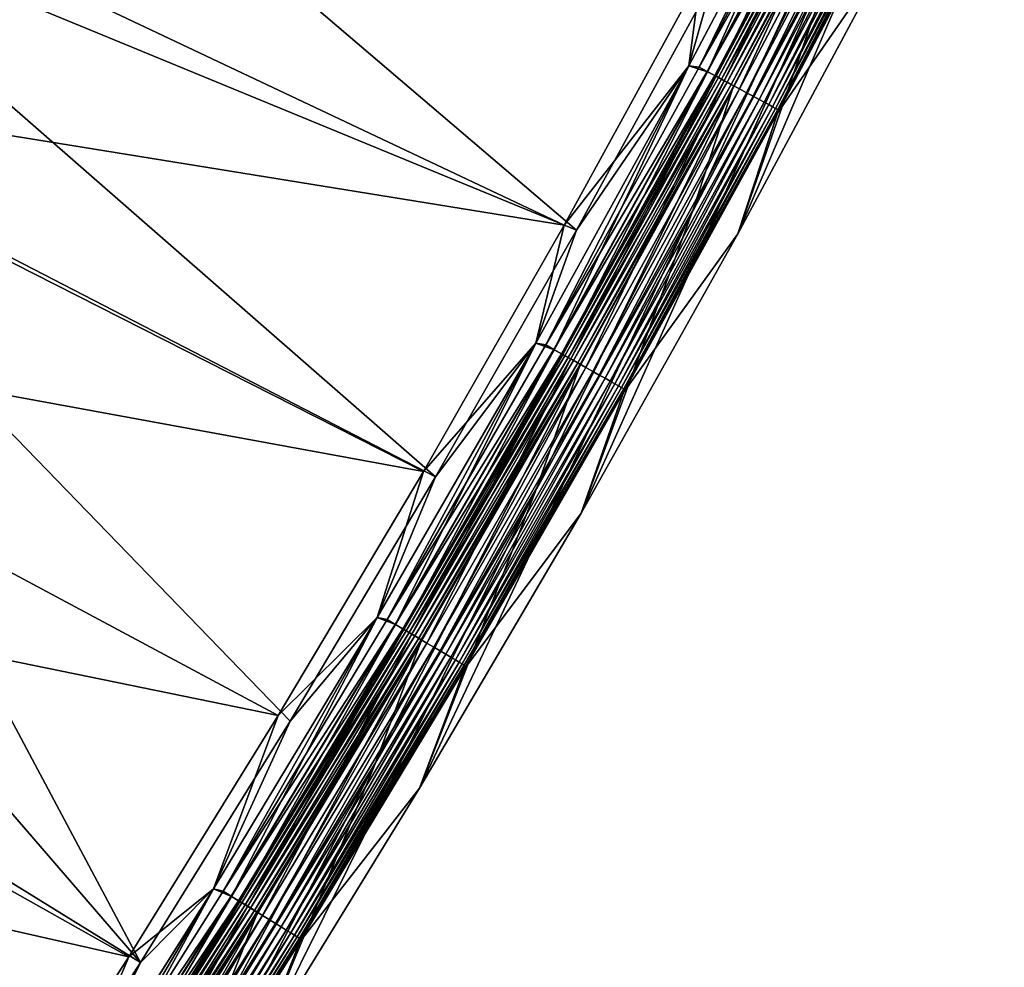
# Model space of a CAD drawing. Header units: metres. Extents: x 0 to 1400, y -1400 to 0.
# Tile 232 of 256: x 1238 to 1296, y -941 to -885. Entities that reach past the tile are written whole.
import ezdxf

# ---------------------------------------------------------------- set-up
doc = ezdxf.new("R2010")
doc.units = ezdxf.units.M

msp = doc.modelspace()

# ---------------------------------------------------------------- linework, layer by layer
at = {"layer": 'None'}
for points in [[(1286.846191, -879.93335, -80.052361), (1296.233276, -861.526123, -80.052361), (1280.576294, -897.977966, -80)], [(1280.576294, -897.977966, -80), (1296.233276, -861.526123, -80.052361), (1289.50354, -881.324585, -80)], [(1231.861084, -864.306458, -32.125404), (1271.084839, -897.757385, -3), (1224.049805, -878.368408, -32.125084)], [(1279.103882, -883.102722, -3), (1271.084839, -897.757385, -3), (1231.861084, -864.306458, -32.125404)], [(1278.797607, -888.443542, -0.112516), (1286.363403, -871.605408), (1277.686279, -888.088623)], [(1277.686279, -888.088623), (1286.363403, -871.605408), (1278.376465, -882.821594)], [(1286.36377, -871.604675, -3), (1277.686646, -888.087891, -3), (1279.103882, -883.102722, -3)], [(1277.686646, -888.087891, -3), (1286.36377, -871.604675, -3), (1278.289063, -888.169617, -3.055977)], [(1278.289063, -888.169617, -3.055977), (1286.36377, -871.604675, -3), (1286.975342, -871.665894, -3.055977)], [(1278.289063, -888.169617, -3.055977), (1286.975342, -871.665894, -3.055977), (1287.467041, -871.918457, -3.221156)], [(1278.775635, -888.431702, -3.221156), (1278.289063, -888.169617, -3.055977), (1287.467041, -871.918457, -3.221156)], [(1278.775635, -888.431702, -3.221156), (1287.467041, -871.918457, -3.221156), (1287.920166, -872.151306, -3.490045)], [(1278.797607, -888.443542, -0.112516), (1287.489258, -871.929871, -0.112516), (1286.363403, -871.605408)], [(1279.293823, -888.710754, -0.251606), (1287.489258, -871.929871, -0.112516), (1278.797607, -888.443542, -0.112516)], [(1279.293823, -888.710754, -0.251606), (1287.990479, -872.187378, -0.251606), (1287.489258, -871.929871, -0.112516)], [(1279.224243, -888.673279, -3.490045), (1278.775635, -888.431702, -3.221156), (1287.920166, -872.151306, -3.490045)], [(1279.224243, -888.673279, -3.490045), (1287.920166, -872.151306, -3.490045), (1288.127075, -872.257629, -3.660043)], [(1279.429077, -888.783569, -3.660043), (1279.224243, -888.673279, -3.490045), (1288.127075, -872.257629, -3.660043)], [(1279.775757, -888.970337, -0.444534), (1287.990479, -872.187378, -0.251606), (1279.293823, -888.710754, -0.251606)], [(1288.127075, -872.257629, -3.660043), (1288.318359, -872.355896, -3.851689), (1279.429077, -888.783569, -3.660043)], [(1288.318359, -872.355896, -3.851689), (1279.618408, -888.885559, -3.851689), (1279.429077, -888.783569, -3.660043)], [(1288.318359, -872.355896, -3.851689), (1288.646973, -872.524719, -4.292985), (1279.618408, -888.885559, -3.851689)], [(1288.646973, -872.524719, -4.292985), (1279.943604, -889.06073, -4.292985), (1279.618408, -888.885559, -3.851689)], [(1279.775757, -888.970337, -0.444534), (1288.477417, -872.437622, -0.444534), (1287.990479, -872.187378, -0.251606)], [(1280.677368, -889.455933, -0.985015), (1288.477417, -872.437622, -0.444534), (1279.775757, -888.970337, -0.444534)], [(1288.646973, -872.524719, -4.292985), (1288.893921, -872.651611, -4.797701), (1279.943604, -889.06073, -4.292985)], [(1288.893921, -872.651611, -4.797701), (1280.18811, -889.192444, -4.797701), (1279.943604, -889.06073, -4.292985)], [(1288.893921, -872.651611, -4.797701), (1289.049438, -872.731506, -5.347445), (1280.18811, -889.192444, -4.797701)], [(1280.677368, -889.455933, -0.985015), (1289.388306, -872.905579, -0.985015), (1288.477417, -872.437622, -0.444534)], [(1286.846191, -879.93335, -80.052361), (1277.946655, -896.535034, -80.052361), (1288.960938, -872.920227, -5.918313)], [(1288.960938, -872.920227, -5.918313), (1277.946655, -896.535034, -80.052361), (1280.262329, -889.460876, -5.918313)], [(1289.049438, -872.731506, -5.347445), (1280.342041, -889.27533, -5.347445), (1280.18811, -889.192444, -4.797701)], [(1288.960938, -872.920227, -5.918313), (1280.262329, -889.460876, -5.918313), (1280.342041, -889.27533, -5.347445)], [(1289.049438, -872.731506, -5.347445), (1288.960938, -872.920227, -5.918313), (1280.342041, -889.27533, -5.347445)], [(1281.089111, -889.677673, -1.326719), (1289.388306, -872.905579, -0.985015), (1280.677368, -889.455933, -0.985015)], [(1281.089111, -889.677673, -1.326719), (1289.804199, -873.119324, -1.326719), (1289.388306, -872.905579, -0.985015)], [(1281.469727, -889.882629, -1.711938), (1289.804199, -873.119324, -1.326719), (1281.089111, -889.677673, -1.326719)], [(1281.469727, -889.882629, -1.711938), (1290.188721, -873.316833, -1.711938), (1289.804199, -873.119324, -1.326719)], [(1281.81543, -890.068848, -2.137379), (1290.188721, -873.316833, -1.711938), (1281.469727, -889.882629, -1.711938)], [(1281.81543, -890.068848, -2.137379), (1290.537964, -873.496277, -2.137379), (1290.188721, -873.316833, -1.711938)], [(1282.123413, -890.234741, -2.598965), (1290.537964, -873.496277, -2.137379), (1281.81543, -890.068848, -2.137379)], [(1282.123413, -890.234741, -2.598965), (1290.849121, -873.656189, -2.598965), (1290.537964, -873.496277, -2.137379)], [(1282.390869, -890.378784, -3.09242), (1290.849121, -873.656189, -2.598965), (1282.123413, -890.234741, -2.598965)], [(1282.390869, -890.378784, -3.09242), (1291.119263, -873.794983, -3.09242), (1290.849121, -873.656189, -2.598965)], [(1282.614868, -890.499451, -3.61347), (1291.119263, -873.794983, -3.09242), (1282.390869, -890.378784, -3.09242)], [(1282.614868, -890.499451, -3.61347), (1291.345703, -873.911316, -3.61347), (1291.119263, -873.794983, -3.09242)], [(1282.793213, -890.595459, -4.157492), (1291.345703, -873.911316, -3.61347), (1282.614868, -890.499451, -3.61347)], [(1282.793213, -890.595459, -4.157492), (1291.525757, -874.003845, -4.157492), (1291.345703, -873.911316, -3.61347)], [(1282.924316, -890.666077, -4.718482), (1291.525757, -874.003845, -4.157492), (1282.793213, -890.595459, -4.157492)], [(1282.902832, -890.883667, -5.865956), (1291.741943, -874.114929, -5.290087), (1283.007202, -890.710754, -5.290087)], [(1282.902832, -890.883667, -5.865956), (1291.628418, -874.291504, -5.865956), (1291.741943, -874.114929, -5.290087)], [(1291.628418, -874.291504, -5.865956), (1282.902832, -890.883667, -5.865956), (1289.50354, -881.324585, -80)], [(1282.924316, -890.666077, -4.718482), (1291.658203, -874.071838, -4.718482), (1291.525757, -874.003845, -4.157492)], [(1283.007202, -890.710754, -5.290087), (1291.658203, -874.071838, -4.718482), (1282.924316, -890.666077, -4.718482)], [(1283.007202, -890.710754, -5.290087), (1291.741943, -874.114929, -5.290087), (1291.658203, -874.071838, -4.718482)], [(1223.944946, -875.522766, -29.53998), (1216.349609, -888.721619, -29.539698), (1270.365112, -897.458801)], [(1278.376465, -882.821594), (1223.944946, -875.522766, -29.53998), (1270.365112, -897.458801)], [(1224.049805, -878.368408, -32.125084), (1262.802002, -912.264587, -3), (1217.883179, -889.057068, -32.124855)], [(1271.084839, -897.757385, -3), (1262.802002, -912.264587, -3), (1224.049805, -878.368408, -32.125084)], [(1277.946655, -896.535034, -80.052361), (1286.846191, -879.93335, -80.052361), (1271.359131, -914.394958, -80)], [(1271.359131, -914.394958, -80), (1286.846191, -879.93335, -80.052361), (1280.576294, -897.977966, -80)], [(1289.50354, -881.324585, -80), (1282.902832, -890.883667, -5.865956), (1280.576294, -897.977966, -80)], [(1277.686279, -888.088623), (1278.376465, -882.821594), (1270.365112, -897.458801)], [(1277.686646, -888.087891, -3), (1271.084839, -897.757385, -3), (1279.103882, -883.102722, -3)], [(1269.7854, -904.784973, -0.112516), (1277.686279, -888.088623), (1268.690918, -904.400391)], [(1268.690918, -904.400391), (1277.686279, -888.088623), (1270.365112, -897.458801)], [(1277.686646, -888.087891, -3), (1268.691406, -904.399597, -3), (1271.084839, -897.757385, -3)], [(1268.691406, -904.399597, -3), (1277.686646, -888.087891, -3), (1269.282227, -904.501221, -3.055977)], [(1269.282227, -904.501221, -3.055977), (1277.686646, -888.087891, -3), (1278.289063, -888.169617, -3.055977)], [(1269.282227, -904.501221, -3.055977), (1278.289063, -888.169617, -3.055977), (1278.775635, -888.431702, -3.221156)], [(1269.7854, -904.784973, -0.112516), (1278.797607, -888.443542, -0.112516), (1277.686279, -888.088623)], [(1216.349609, -888.721619, -29.539698), (1208.338013, -902.097412, -29.539438), (1262.09021, -911.94873)], [(1270.365112, -897.458801), (1216.349609, -888.721619, -29.539698), (1262.09021, -911.94873)], [(1269.763672, -904.772705, -3.221156), (1269.282227, -904.501221, -3.055977), (1278.775635, -888.431702, -3.221156)], [(1269.763672, -904.772705, -3.221156), (1278.775635, -888.431702, -3.221156), (1279.224243, -888.673279, -3.490045)], [(1270.207397, -905.022949, -3.490045), (1269.763672, -904.772705, -3.221156), (1279.224243, -888.673279, -3.490045)], [(1270.276245, -905.061768, -0.251606), (1278.797607, -888.443542, -0.112516), (1269.7854, -904.784973, -0.112516)], [(1270.207397, -905.022949, -3.490045), (1279.224243, -888.673279, -3.490045), (1279.429077, -888.783569, -3.660043)], [(1270.410156, -905.137268, -3.660043), (1270.207397, -905.022949, -3.490045), (1279.429077, -888.783569, -3.660043)], [(1270.276245, -905.061768, -0.251606), (1279.293823, -888.710754, -0.251606), (1278.797607, -888.443542, -0.112516)], [(1270.753174, -905.330688, -0.444534), (1279.293823, -888.710754, -0.251606), (1270.276245, -905.061768, -0.251606)], [(1279.429077, -888.783569, -3.660043), (1279.618408, -888.885559, -3.851689), (1270.410156, -905.137268, -3.660043)], [(1279.618408, -888.885559, -3.851689), (1270.597412, -905.242859, -3.851689), (1270.410156, -905.137268, -3.660043)], [(1279.618408, -888.885559, -3.851689), (1279.943604, -889.06073, -4.292985), (1270.597412, -905.242859, -3.851689)], [(1270.753174, -905.330688, -0.444534), (1279.775757, -888.970337, -0.444534), (1279.293823, -888.710754, -0.251606)], [(1245.464478, -940.822998, -3), (1210.905518, -900.751221, -32.124626), (1217.883179, -889.057068, -32.124855)], [(1262.802002, -912.264587, -3), (1254.260254, -926.620911, -3), (1217.883179, -889.057068, -32.124855)], [(1217.883179, -889.057068, -32.124855), (1254.260254, -926.620911, -3), (1245.464478, -940.822998, -3)], [(1277.946655, -896.535034, -80.052361), (1268.758057, -912.901062, -80.052361), (1280.262329, -889.460876, -5.918313)], [(1280.262329, -889.460876, -5.918313), (1268.758057, -912.901062, -80.052361), (1271.24585, -905.830139, -5.918313)], [(1279.943604, -889.06073, -4.292985), (1270.919189, -905.424316, -4.292985), (1270.597412, -905.242859, -3.851689)], [(1271.645142, -905.833679, -0.985015), (1279.775757, -888.970337, -0.444534), (1270.753174, -905.330688, -0.444534)], [(1279.943604, -889.06073, -4.292985), (1280.18811, -889.192444, -4.797701), (1270.919189, -905.424316, -4.292985)], [(1280.18811, -889.192444, -4.797701), (1271.161133, -905.56073, -4.797701), (1270.919189, -905.424316, -4.292985)], [(1280.18811, -889.192444, -4.797701), (1280.342041, -889.27533, -5.347445), (1271.161133, -905.56073, -4.797701)], [(1280.342041, -889.27533, -5.347445), (1271.313354, -905.646606, -5.347445), (1271.161133, -905.56073, -4.797701)], [(1280.262329, -889.460876, -5.918313), (1271.24585, -905.830139, -5.918313), (1271.313354, -905.646606, -5.347445)], [(1280.342041, -889.27533, -5.347445), (1280.262329, -889.460876, -5.918313), (1271.313354, -905.646606, -5.347445)], [(1271.645142, -905.833679, -0.985015), (1280.677368, -889.455933, -0.985015), (1279.775757, -888.970337, -0.444534)], [(1272.05249, -906.063416, -1.326719), (1280.677368, -889.455933, -0.985015), (1271.645142, -905.833679, -0.985015)], [(1272.05249, -906.063416, -1.326719), (1281.089111, -889.677673, -1.326719), (1280.677368, -889.455933, -0.985015)], [(1272.428955, -906.275696, -1.711938), (1281.089111, -889.677673, -1.326719), (1272.05249, -906.063416, -1.326719)], [(1272.428955, -906.275696, -1.711938), (1281.469727, -889.882629, -1.711938), (1281.089111, -889.677673, -1.326719)], [(1272.770996, -906.468628, -2.137379), (1281.469727, -889.882629, -1.711938), (1272.428955, -906.275696, -1.711938)], [(1272.770996, -906.468628, -2.137379), (1281.81543, -890.068848, -2.137379), (1281.469727, -889.882629, -1.711938)], [(1273.075684, -906.640442, -2.598965), (1281.81543, -890.068848, -2.137379), (1272.770996, -906.468628, -2.137379)], [(1273.075684, -906.640442, -2.598965), (1282.123413, -890.234741, -2.598965), (1281.81543, -890.068848, -2.137379)], [(1273.340332, -906.789612, -3.09242), (1282.123413, -890.234741, -2.598965), (1273.075684, -906.640442, -2.598965)], [(1273.340332, -906.789612, -3.09242), (1282.390869, -890.378784, -3.09242), (1282.123413, -890.234741, -2.598965)], [(1273.562012, -906.914612, -3.61347), (1282.390869, -890.378784, -3.09242), (1273.340332, -906.789612, -3.09242)], [(1273.562012, -906.914612, -3.61347), (1282.614868, -890.499451, -3.61347), (1282.390869, -890.378784, -3.09242)], [(1273.738403, -907.014099, -4.157492), (1282.614868, -890.499451, -3.61347), (1273.562012, -906.914612, -3.61347)], [(1273.738403, -907.014099, -4.157492), (1282.793213, -890.595459, -4.157492), (1282.614868, -890.499451, -3.61347)], [(1273.868042, -907.087219, -4.718482), (1282.793213, -890.595459, -4.157492), (1273.738403, -907.014099, -4.157492)], [(1273.868042, -907.087219, -4.718482), (1282.924316, -890.666077, -4.718482), (1282.793213, -890.595459, -4.157492)], [(1273.858276, -907.303955, -5.865956), (1283.007202, -890.710754, -5.290087), (1273.950073, -907.133484, -5.290087)], [(1273.858276, -907.303955, -5.865956), (1282.902832, -890.883667, -5.865956), (1283.007202, -890.710754, -5.290087)], [(1282.902832, -890.883667, -5.865956), (1273.858276, -907.303955, -5.865956), (1280.576294, -897.977966, -80)], [(1273.950073, -907.133484, -5.290087), (1282.924316, -890.666077, -4.718482), (1273.868042, -907.087219, -4.718482)], [(1273.950073, -907.133484, -5.290087), (1283.007202, -890.710754, -5.290087), (1282.924316, -890.666077, -4.718482)], [(1268.758057, -912.901062, -80.052361), (1277.946655, -896.535034, -80.052361), (1261.858643, -930.571899, -80)], [(1261.858643, -930.571899, -80), (1277.946655, -896.535034, -80.052361), (1271.359131, -914.394958, -80)], [(1268.690918, -904.400391), (1270.365112, -897.458801), (1262.09021, -911.94873)], [(1268.691406, -904.399597, -3), (1262.802002, -912.264587, -3), (1271.084839, -897.757385, -3)], [(1280.576294, -897.977966, -80), (1273.858276, -907.303955, -5.865956), (1271.359131, -914.394958, -80)], [(1202.536011, -914.263672, -32.124397), (1210.905518, -900.751221, -32.124626), (1245.464478, -940.822998, -3)], [(1208.338013, -902.097412, -29.539438), (1200.091675, -915.333252, -29.539217), (1253.556885, -926.287903)], [(1262.09021, -911.94873), (1208.338013, -902.097412, -29.539438), (1253.556885, -926.287903)], [(1260.456665, -920.948486, -0.112516), (1268.690918, -904.400391), (1259.380737, -920.534424)], [(1259.380737, -920.534424), (1268.690918, -904.400391), (1262.09021, -911.94873)], [(1268.691406, -904.399597, -3), (1259.381226, -920.533691, -3), (1262.802002, -912.264587, -3)], [(1259.381226, -920.533691, -3), (1268.691406, -904.399597, -3), (1259.959106, -920.655029, -3.055977)], [(1259.959106, -920.655029, -3.055977), (1268.691406, -904.399597, -3), (1269.282227, -904.501221, -3.055977)], [(1259.959106, -920.655029, -3.055977), (1269.282227, -904.501221, -3.055977), (1269.763672, -904.772705, -3.221156)], [(1260.456665, -920.948486, -0.112516), (1269.7854, -904.784973, -0.112516), (1268.690918, -904.400391)], [(1260.435181, -920.935791, -3.221156), (1259.959106, -920.655029, -3.055977), (1269.763672, -904.772705, -3.221156)], [(1260.435181, -920.935791, -3.221156), (1269.763672, -904.772705, -3.221156), (1270.207397, -905.022949, -3.490045)], [(1260.873901, -921.194641, -3.490045), (1260.435181, -920.935791, -3.221156), (1270.207397, -905.022949, -3.490045)], [(1260.942017, -921.234741, -0.251606), (1269.7854, -904.784973, -0.112516), (1260.456665, -920.948486, -0.112516)], [(1260.873901, -921.194641, -3.490045), (1270.207397, -905.022949, -3.490045), (1270.410156, -905.137268, -3.660043)], [(1260.942017, -921.234741, -0.251606), (1270.276245, -905.061768, -0.251606), (1269.7854, -904.784973, -0.112516)], [(1261.413574, -921.512878, -0.444534), (1270.276245, -905.061768, -0.251606), (1260.942017, -921.234741, -0.251606)], [(1261.413574, -921.512878, -0.444534), (1270.753174, -905.330688, -0.444534), (1270.276245, -905.061768, -0.251606)], [(1261.074341, -921.312805, -3.660043), (1260.873901, -921.194641, -3.490045), (1270.410156, -905.137268, -3.660043)], [(1270.410156, -905.137268, -3.660043), (1270.597412, -905.242859, -3.851689), (1261.074341, -921.312805, -3.660043)], [(1270.597412, -905.242859, -3.851689), (1261.259521, -921.422058, -3.851689), (1261.074341, -921.312805, -3.660043)], [(1270.597412, -905.242859, -3.851689), (1270.919189, -905.424316, -4.292985), (1261.259521, -921.422058, -3.851689)], [(1270.919189, -905.424316, -4.292985), (1261.577759, -921.609741, -4.292985), (1261.259521, -921.422058, -3.851689)], [(1262.295654, -922.033142, -0.985015), (1270.753174, -905.330688, -0.444534), (1261.413574, -921.512878, -0.444534)], [(1270.919189, -905.424316, -4.292985), (1271.161133, -905.56073, -4.797701), (1261.577759, -921.609741, -4.292985)], [(1271.161133, -905.56073, -4.797701), (1261.817017, -921.750793, -4.797701), (1261.577759, -921.609741, -4.292985)], [(1271.161133, -905.56073, -4.797701), (1271.313354, -905.646606, -5.347445), (1261.817017, -921.750793, -4.797701)], [(1271.313354, -905.646606, -5.347445), (1261.967529, -921.8396, -5.347445), (1261.817017, -921.750793, -4.797701)], [(1271.313354, -905.646606, -5.347445), (1271.24585, -905.830139, -5.918313), (1261.967529, -921.8396, -5.347445)], [(1262.295654, -922.033142, -0.985015), (1271.645142, -905.833679, -0.985015), (1270.753174, -905.330688, -0.444534)], [(1268.758057, -912.901062, -80.052361), (1259.286987, -929.027893, -80.052361), (1271.24585, -905.830139, -5.918313)], [(1271.24585, -905.830139, -5.918313), (1259.286987, -929.027893, -80.052361), (1261.914429, -922.021484, -5.918313)], [(1271.24585, -905.830139, -5.918313), (1261.914429, -922.021484, -5.918313), (1261.967529, -921.8396, -5.347445)], [(1262.698364, -922.270691, -1.326719), (1271.645142, -905.833679, -0.985015), (1262.295654, -922.033142, -0.985015)], [(1262.698364, -922.270691, -1.326719), (1272.05249, -906.063416, -1.326719), (1271.645142, -905.833679, -0.985015)], [(1263.070679, -922.490234, -1.711938), (1272.05249, -906.063416, -1.326719), (1262.698364, -922.270691, -1.326719)], [(1263.070679, -922.490234, -1.711938), (1272.428955, -906.275696, -1.711938), (1272.05249, -906.063416, -1.326719)], [(1263.408936, -922.689758, -2.137379), (1272.428955, -906.275696, -1.711938), (1263.070679, -922.490234, -1.711938)], [(1263.408936, -922.689758, -2.137379), (1272.770996, -906.468628, -2.137379), (1272.428955, -906.275696, -1.711938)], [(1263.710205, -922.867493, -2.598965), (1272.770996, -906.468628, -2.137379), (1263.408936, -922.689758, -2.137379)], [(1263.710205, -922.867493, -2.598965), (1273.075684, -906.640442, -2.598965), (1272.770996, -906.468628, -2.137379)], [(1263.971924, -923.02179, -3.09242), (1273.075684, -906.640442, -2.598965), (1263.710205, -922.867493, -2.598965)], [(1263.971924, -923.02179, -3.09242), (1273.340332, -906.789612, -3.09242), (1273.075684, -906.640442, -2.598965)], [(1264.191162, -923.151062, -3.61347), (1273.340332, -906.789612, -3.09242), (1263.971924, -923.02179, -3.09242)], [(1264.191162, -923.151062, -3.61347), (1273.562012, -906.914612, -3.61347), (1273.340332, -906.789612, -3.09242)], [(1264.365479, -923.253906, -4.157492), (1273.562012, -906.914612, -3.61347), (1264.191162, -923.151062, -3.61347)], [(1264.365479, -923.253906, -4.157492), (1273.738403, -907.014099, -4.157492), (1273.562012, -906.914612, -3.61347)], [(1264.493774, -923.32959, -4.718482), (1273.738403, -907.014099, -4.157492), (1264.365479, -923.253906, -4.157492)], [(1264.493774, -923.32959, -4.718482), (1273.868042, -907.087219, -4.718482), (1273.738403, -907.014099, -4.157492)], [(1264.574951, -923.377441, -5.290087), (1273.868042, -907.087219, -4.718482), (1264.493774, -923.32959, -4.718482)], [(1264.497681, -923.545776, -5.865956), (1273.950073, -907.133484, -5.290087), (1264.574951, -923.377441, -5.290087)], [(1264.497681, -923.545776, -5.865956), (1273.858276, -907.303955, -5.865956), (1273.950073, -907.133484, -5.290087)], [(1273.858276, -907.303955, -5.865956), (1264.497681, -923.545776, -5.865956), (1271.359131, -914.394958, -80)], [(1264.574951, -923.377441, -5.290087), (1273.950073, -907.133484, -5.290087), (1273.868042, -907.087219, -4.718482)], [(1259.380737, -920.534424), (1262.09021, -911.94873), (1253.556885, -926.287903)], [(1259.381226, -920.533691, -3), (1254.260254, -926.620911, -3), (1262.802002, -912.264587, -3)], [(1259.286987, -929.027893, -80.052361), (1268.758057, -912.901062, -80.052361), (1252.081421, -946.50531, -80)], [(1252.081421, -946.50531, -80), (1268.758057, -912.901062, -80.052361), (1261.858643, -930.571899, -80)], [(1236.419556, -954.867676, -3), (1202.536011, -914.263672, -32.124397), (1245.464478, -940.822998, -3)], [(1271.359131, -914.394958, -80), (1264.497681, -923.545776, -5.865956), (1261.858643, -930.571899, -80)], [(1200.091675, -915.333252, -29.539217), (1191.614868, -928.426025, -29.539038), (1244.77002, -940.473145)], [(1253.556885, -926.287903), (1200.091675, -915.333252, -29.539217), (1244.77002, -940.473145)], [(1250.81543, -936.928284, -0.112516), (1259.380737, -920.534424), (1249.759155, -936.484741)], [(1249.759155, -936.484741), (1259.380737, -920.534424), (1253.556885, -926.287903)], [(1259.381226, -920.533691, -3), (1249.759644, -936.484009, -3), (1254.260254, -926.620911, -3)], [(1249.759644, -936.484009, -3), (1259.381226, -920.533691, -3), (1250.323608, -936.625183, -3.055977)], [(1250.323608, -936.625183, -3.055977), (1259.381226, -920.533691, -3), (1259.959106, -920.655029, -3.055977)], [(1250.323608, -936.625183, -3.055977), (1259.959106, -920.655029, -3.055977), (1260.435181, -920.935791, -3.221156)], [(1250.81543, -936.928284, -0.112516), (1260.456665, -920.948486, -0.112516), (1259.380737, -920.534424)], [(1250.794189, -936.915161, -3.221156), (1250.323608, -936.625183, -3.055977), (1260.435181, -920.935791, -3.221156)], [(1250.794189, -936.915161, -3.221156), (1260.435181, -920.935791, -3.221156), (1260.873901, -921.194641, -3.490045)], [(1251.227905, -937.182495, -3.490045), (1250.794189, -936.915161, -3.221156), (1260.873901, -921.194641, -3.490045)], [(1251.295166, -937.223938, -0.251606), (1260.456665, -920.948486, -0.112516), (1250.81543, -936.928284, -0.112516)], [(1251.227905, -937.182495, -3.490045), (1260.873901, -921.194641, -3.490045), (1261.074341, -921.312805, -3.660043)], [(1251.295166, -937.223938, -0.251606), (1260.942017, -921.234741, -0.251606), (1260.456665, -920.948486, -0.112516)], [(1251.76123, -937.511169, -0.444534), (1260.942017, -921.234741, -0.251606), (1251.295166, -937.223938, -0.251606)], [(1251.76123, -937.511169, -0.444534), (1261.413574, -921.512878, -0.444534), (1260.942017, -921.234741, -0.251606)], [(1251.425903, -937.304504, -3.660043), (1251.227905, -937.182495, -3.490045), (1261.074341, -921.312805, -3.660043)], [(1261.074341, -921.312805, -3.660043), (1261.259521, -921.422058, -3.851689), (1251.425903, -937.304504, -3.660043)], [(1261.259521, -921.422058, -3.851689), (1251.609009, -937.417358, -3.851689), (1251.425903, -937.304504, -3.660043)], [(1261.259521, -921.422058, -3.851689), (1261.577759, -921.609741, -4.292985), (1251.609009, -937.417358, -3.851689)], [(1261.577759, -921.609741, -4.292985), (1251.923462, -937.611145, -4.292985), (1251.609009, -937.417358, -3.851689)], [(1252.633057, -938.048401, -0.985015), (1261.413574, -921.512878, -0.444534), (1251.76123, -937.511169, -0.444534)], [(1261.577759, -921.609741, -4.292985), (1261.817017, -921.750793, -4.797701), (1251.923462, -937.611145, -4.292985)], [(1261.817017, -921.750793, -4.797701), (1252.159912, -937.756836, -4.797701), (1251.923462, -937.611145, -4.292985)], [(1261.817017, -921.750793, -4.797701), (1261.967529, -921.8396, -5.347445), (1252.159912, -937.756836, -4.797701)], [(1261.967529, -921.8396, -5.347445), (1252.308716, -937.848572, -5.347445), (1252.159912, -937.756836, -4.797701)], [(1261.967529, -921.8396, -5.347445), (1261.914429, -922.021484, -5.918313), (1252.308716, -937.848572, -5.347445)], [(1252.633057, -938.048401, -0.985015), (1262.295654, -922.033142, -0.985015), (1261.413574, -921.512878, -0.444534)], [(1259.286987, -929.027893, -80.052361), (1249.540039, -944.911865, -80.052361), (1261.914429, -922.021484, -5.918313)], [(1261.914429, -922.021484, -5.918313), (1249.540039, -944.911865, -80.052361), (1252.270752, -938.028381, -5.918313)], [(1261.914429, -922.021484, -5.918313), (1252.270752, -938.028381, -5.918313), (1252.308716, -937.848572, -5.347445)], [(1253.031128, -938.293762, -1.326719), (1262.295654, -922.033142, -0.985015), (1252.633057, -938.048401, -0.985015)], [(1253.031128, -938.293762, -1.326719), (1262.698364, -922.270691, -1.326719), (1262.295654, -922.033142, -0.985015)], [(1253.399048, -938.520508, -1.711938), (1262.698364, -922.270691, -1.326719), (1253.031128, -938.293762, -1.326719)], [(1253.399048, -938.520508, -1.711938), (1263.070679, -922.490234, -1.711938), (1262.698364, -922.270691, -1.326719)], [(1253.733398, -938.726563, -2.137379), (1263.070679, -922.490234, -1.711938), (1253.399048, -938.520508, -1.711938)], [(1253.733398, -938.726563, -2.137379), (1263.408936, -922.689758, -2.137379), (1263.070679, -922.490234, -1.711938)], [(1254.031128, -938.910095, -2.598965), (1263.408936, -922.689758, -2.137379), (1253.733398, -938.726563, -2.137379)], [(1254.031128, -938.910095, -2.598965), (1263.710205, -922.867493, -2.598965), (1263.408936, -922.689758, -2.137379)], [(1254.289795, -939.069458, -3.09242), (1263.710205, -922.867493, -2.598965), (1254.031128, -938.910095, -2.598965)], [(1254.289795, -939.069458, -3.09242), (1263.971924, -923.02179, -3.09242), (1263.710205, -922.867493, -2.598965)], [(1254.50647, -939.203003, -3.61347), (1263.971924, -923.02179, -3.09242), (1254.289795, -939.069458, -3.09242)], [(1254.50647, -939.203003, -3.61347), (1264.191162, -923.151062, -3.61347), (1263.971924, -923.02179, -3.09242)], [(1254.678711, -939.309204, -4.157492), (1264.191162, -923.151062, -3.61347), (1254.50647, -939.203003, -3.61347)], [(1254.678711, -939.309204, -4.157492), (1264.365479, -923.253906, -4.157492), (1264.191162, -923.151062, -3.61347)], [(1254.805542, -939.387329, -4.718482), (1264.365479, -923.253906, -4.157492), (1254.678711, -939.309204, -4.157492)], [(1254.805542, -939.387329, -4.718482), (1264.493774, -923.32959, -4.718482), (1264.365479, -923.253906, -4.157492)], [(1254.885742, -939.436768, -5.290087), (1264.493774, -923.32959, -4.718482), (1254.805542, -939.387329, -4.718482)], [(1254.823975, -939.602478, -5.865956), (1264.574951, -923.377441, -5.290087), (1254.885742, -939.436768, -5.290087)], [(1254.823975, -939.602478, -5.865956), (1264.497681, -923.545776, -5.865956), (1264.574951, -923.377441, -5.290087)], [(1264.497681, -923.545776, -5.865956), (1254.823975, -939.602478, -5.865956), (1261.858643, -930.571899, -80)], [(1254.885742, -939.436768, -5.290087), (1264.574951, -923.377441, -5.290087), (1264.493774, -923.32959, -4.718482)], [(1249.759155, -936.484741), (1253.556885, -926.287903), (1244.77002, -940.473145)], [(1249.759644, -936.484009, -3), (1245.464478, -940.822998, -3), (1254.260254, -926.620911, -3)], [(1244.77002, -940.473145), (1191.614868, -928.426025, -29.539038), (1235.734253, -954.501221)], [(1249.540039, -944.911865, -80.052361), (1259.286987, -929.027893, -80.052361), (1242.033813, -962.191833, -80)], [(1242.033813, -962.191833, -80), (1259.286987, -929.027893, -80.052361), (1252.081421, -946.50531, -80)], [(1261.858643, -930.571899, -80), (1254.823975, -939.602478, -5.865956), (1252.081421, -946.50531, -80)], [(1240.865967, -952.718628, -0.112516), (1249.759155, -936.484741), (1239.829712, -952.245361)], [(1239.829712, -952.245361), (1249.759155, -936.484741), (1244.77002, -940.473145)], [(1249.759644, -936.484009, -3), (1239.8302, -952.244568, -3), (1245.464478, -940.822998, -3)], [(1239.8302, -952.244568, -3), (1249.759644, -936.484009, -3), (1240.380127, -952.406006, -3.055977)], [(1240.380127, -952.406006, -3.055977), (1249.759644, -936.484009, -3), (1250.323608, -936.625183, -3.055977)], [(1240.380127, -952.406006, -3.055977), (1250.323608, -936.625183, -3.055977), (1250.794189, -936.915161, -3.221156)], [(1240.844971, -952.705078, -3.221156), (1240.380127, -952.406006, -3.055977), (1250.794189, -936.915161, -3.221156)], [(1240.844971, -952.705078, -3.221156), (1250.794189, -936.915161, -3.221156), (1251.227905, -937.182495, -3.490045)], [(1240.865967, -952.718628, -0.112516), (1250.81543, -936.928284, -0.112516), (1249.759155, -936.484741)], [(1241.339844, -953.023499, -0.251606), (1250.81543, -936.928284, -0.112516), (1240.865967, -952.718628, -0.112516)], [(1241.339844, -953.023499, -0.251606), (1251.295166, -937.223938, -0.251606), (1250.81543, -936.928284, -0.112516)], [(1241.273438, -952.980774, -3.490045), (1240.844971, -952.705078, -3.221156), (1251.227905, -937.182495, -3.490045)], [(1241.273438, -952.980774, -3.490045), (1251.227905, -937.182495, -3.490045), (1251.425903, -937.304504, -3.660043)], [(1241.468994, -953.106628, -3.660043), (1241.273438, -952.980774, -3.490045), (1251.425903, -937.304504, -3.660043)], [(1241.800171, -953.319702, -0.444534), (1251.295166, -937.223938, -0.251606), (1241.339844, -953.023499, -0.251606)], [(1251.425903, -937.304504, -3.660043), (1251.609009, -937.417358, -3.851689), (1241.468994, -953.106628, -3.660043)], [(1251.609009, -937.417358, -3.851689), (1241.649902, -953.222961, -3.851689), (1241.468994, -953.106628, -3.660043)], [(1251.609009, -937.417358, -3.851689), (1251.923462, -937.611145, -4.292985), (1241.649902, -953.222961, -3.851689)], [(1241.800171, -953.319702, -0.444534), (1251.76123, -937.511169, -0.444534), (1251.295166, -937.223938, -0.251606)], [(1242.661377, -953.87384, -0.985015), (1251.76123, -937.511169, -0.444534), (1241.800171, -953.319702, -0.444534)], [(1242.661377, -953.87384, -0.985015), (1252.633057, -938.048401, -0.985015), (1251.76123, -937.511169, -0.444534)], [(1249.540039, -944.911865, -80.052361), (1239.523682, -960.549744, -80.052361), (1252.270752, -938.028381, -5.918313)], [(1252.270752, -938.028381, -5.918313), (1239.523682, -960.549744, -80.052361), (1242.317993, -953.844116, -5.918313)], [(1251.923462, -937.611145, -4.292985), (1241.960449, -953.422852, -4.292985), (1241.649902, -953.222961, -3.851689)], [(1251.923462, -937.611145, -4.292985), (1252.159912, -937.756836, -4.797701), (1241.960449, -953.422852, -4.292985)], [(1252.159912, -937.756836, -4.797701), (1242.194092, -953.57312, -4.797701), (1241.960449, -953.422852, -4.292985)], [(1252.159912, -937.756836, -4.797701), (1252.308716, -937.848572, -5.347445), (1242.194092, -953.57312, -4.797701)], [(1252.308716, -937.848572, -5.347445), (1242.341064, -953.667725, -5.347445), (1242.194092, -953.57312, -4.797701)], [(1252.270752, -938.028381, -5.918313), (1242.317993, -953.844116, -5.918313), (1242.341064, -953.667725, -5.347445)], [(1252.308716, -937.848572, -5.347445), (1252.270752, -938.028381, -5.918313), (1242.341064, -953.667725, -5.347445)], [(1243.054688, -954.126831, -1.326719), (1252.633057, -938.048401, -0.985015), (1242.661377, -953.87384, -0.985015)], [(1243.054688, -954.126831, -1.326719), (1253.031128, -938.293762, -1.326719), (1252.633057, -938.048401, -0.985015)], [(1243.418091, -954.360718, -1.711938), (1253.031128, -938.293762, -1.326719), (1243.054688, -954.126831, -1.326719)], [(1243.418091, -954.360718, -1.711938), (1253.399048, -938.520508, -1.711938), (1253.031128, -938.293762, -1.326719)], [(1243.748413, -954.573181, -2.137379), (1253.399048, -938.520508, -1.711938), (1243.418091, -954.360718, -1.711938)], [(1243.748413, -954.573181, -2.137379), (1253.733398, -938.726563, -2.137379), (1253.399048, -938.520508, -1.711938)], [(1244.042603, -954.762451, -2.598965), (1253.733398, -938.726563, -2.137379), (1243.748413, -954.573181, -2.137379)], [(1244.042603, -954.762451, -2.598965), (1254.031128, -938.910095, -2.598965), (1253.733398, -938.726563, -2.137379)], [(1244.297974, -954.926819, -3.09242), (1254.031128, -938.910095, -2.598965), (1244.042603, -954.762451, -2.598965)], [(1244.297974, -954.926819, -3.09242), (1254.289795, -939.069458, -3.09242), (1254.031128, -938.910095, -2.598965)], [(1244.512085, -955.064514, -3.61347), (1254.289795, -939.069458, -3.09242), (1244.297974, -954.926819, -3.09242)], [(1244.512085, -955.064514, -3.61347), (1254.50647, -939.203003, -3.61347), (1254.289795, -939.069458, -3.09242)], [(1244.682251, -955.174072, -4.157492), (1254.50647, -939.203003, -3.61347), (1244.512085, -955.064514, -3.61347)], [(1244.682251, -955.174072, -4.157492), (1254.678711, -939.309204, -4.157492), (1254.50647, -939.203003, -3.61347)], [(1244.807495, -955.254639, -4.718482), (1254.678711, -939.309204, -4.157492), (1244.682251, -955.174072, -4.157492)], [(1244.807495, -955.254639, -4.718482), (1254.805542, -939.387329, -4.718482), (1254.678711, -939.309204, -4.157492)], [(1244.886719, -955.305603, -5.290087), (1254.805542, -939.387329, -4.718482), (1244.807495, -955.254639, -4.718482)], [(1244.84021, -955.467529, -5.865956), (1254.885742, -939.436768, -5.290087), (1244.886719, -955.305603, -5.290087)], [(1244.84021, -955.467529, -5.865956), (1254.823975, -939.602478, -5.865956), (1254.885742, -939.436768, -5.290087)], [(1254.823975, -939.602478, -5.865956), (1244.84021, -955.467529, -5.865956), (1252.081421, -946.50531, -80)], [(1244.886719, -955.305603, -5.290087), (1254.885742, -939.436768, -5.290087), (1254.805542, -939.387329, -4.718482)], [(1239.829712, -952.245361), (1244.77002, -940.473145), (1235.734253, -954.501221)], [(1239.8302, -952.244568, -3), (1236.419556, -954.867676, -3), (1245.464478, -940.822998, -3)]]:
    msp.add_3dface(points, dxfattribs=at)

doc.saveas('drawing.dxf')
